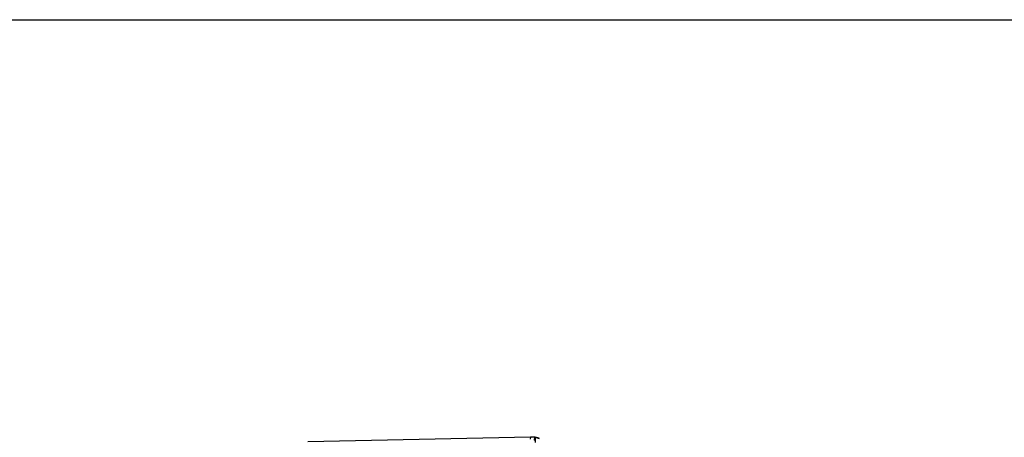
# Model space of a CAD drawing. Header units: metres. Extents: x 63115 to 703450, y -261936 to -53969.
# Tile 5 of 174: x 83789 to 88051, y -201330 to -199522. Entities that reach past the tile are written whole.
import ezdxf

# ---------------------------------------------------------------- set-up
doc = ezdxf.new("R2010")
doc.units = ezdxf.units.M
doc.layers.get('DEFPOINTS').update_dxf_attribs({"color": 6})
doc.layers.add('Make2D hidden lines', color=253, linetype='Continuous')
doc.layers.add('Make2D visible lines', color=1, linetype='Continuous')

msp = doc.modelspace()

# ---------------------------------------------------------------- linework, layer by layer
at = {"layer": 'DEFPOINTS'}
msp.add_lwpolyline([(80189, -199522.1), (89790.3, -199522.1), (89790.3, -204946.1), (80189, -204946.1)], close=True, dxfattribs=at)
at = {"layer": 'Make2D hidden lines'}
for p, q in [((86018.8, -201329.7), (86000.6, -201330)), ((86023.1, -201330.7), (86019.3, -201329.7)), ((86019.8, -201329.7), (86019.6, -201353)), ((86020.6, -201330), (86037.1, -201335.5))]:
    msp.add_line(p, q, dxfattribs=at)
at = {"layer": 'Make2D visible lines'}
for p, q in [((86000.6, -201330), (85036.7, -201349.2)), ((86000.7, -201329.7), (85998, -201338)), ((86000.2, -201338.6), (86001.5, -201329.9)), ((86001.5, -201329.9), (86000.7, -201329.7)), ((86018.9, -201329.6), (86001.5, -201329.9)), ((86016.8, -201343.2), (86018.9, -201329.6)), ((86019.8, -201329.7), (86017.7, -201343.5)), ((86018.6, -201343.7), (86020.6, -201329.9)), ((86019.8, -201329.7), (86018.8, -201329.7)), ((86019.3, -201329.7), (86018.9, -201329.6)), ((86019.8, -201329.7), (86020.6, -201330)), ((86020.6, -201329.9), (86020.7, -201329.6)), ((86037.3, -201334.6), (86020.6, -201329.9)), ((86020.7, -201329.6), (86024.9, -201330.7))]:
    msp.add_line(p, q, dxfattribs=at)

doc.saveas('drawing.dxf')
